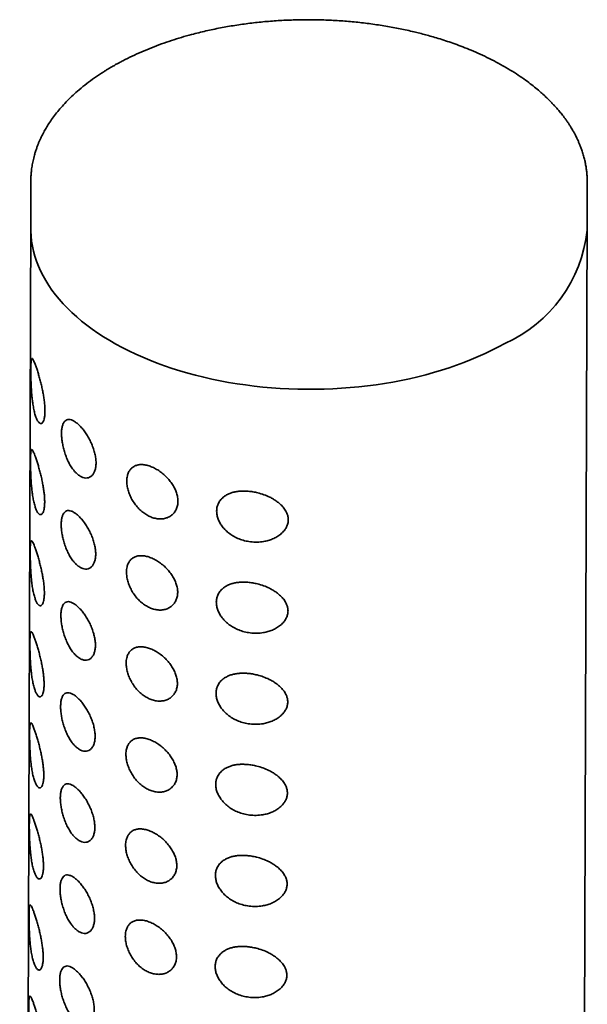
# Model space of a CAD drawing. Header units: millimetres. Extents: x 8 to 956, y 12 to 1992.
# Tile 13 of 25: x 885 to 911, y 868 to 912. Entities that reach past the tile are written whole.
import ezdxf

# ---------------------------------------------------------------- set-up
doc = ezdxf.new("R2010")
doc.units = ezdxf.units.MM

msp = doc.modelspace()

# ---------------------------------------------------------------- linework, layer by layer
at = {"color": 7, "linetype": 'Continuous', "lineweight": 35}
for p, q in [((907.3, 910.074), (907.202, 910.132)), ((885.861, 905.043), (885.854, 902.906)), ((885.862, 905.059), (885.861, 905.042)), ((910.854, 902.823), (910.861, 904.961)), ((910.857, 904.993), (910.858, 904.96)), ((885.856, 903.407), (885.36, 752.387)), ((910.359, 752.305), (910.856, 903.325)), ((910.856, 903.324), (910.856, 903.329))]:
    msp.add_line(p, q, dxfattribs=at)
at = {"color": 7, "linetype": 'Continuous', "lineweight": 35, "flags": 128}
msp.add_lwpolyline([(885.854, 902.906), (885.856, 902.785), (885.868, 902.558), (885.892, 902.332), (885.929, 902.106), (885.978, 901.881), (886.04, 901.656), (886.114, 901.433), (886.2, 901.211), (886.299, 900.991), (886.409, 900.773), (886.531, 900.557), (886.665, 900.343), (886.811, 900.132), (886.968, 899.924), (887.136, 899.718), (887.316, 899.515), (887.507, 899.316), (887.708, 899.121), (887.92, 898.929), (888.143, 898.741), (888.375, 898.557), (888.618, 898.378), (888.87, 898.202), (889.132, 898.032), (889.403, 897.866), (889.683, 897.706), (889.971, 897.55), (890.268, 897.4), (890.573, 897.255), (890.886, 897.116), (891.206, 896.983), (891.533, 896.855), (891.868, 896.734), (892.208, 896.618), (892.555, 896.509), (892.907, 896.406), (893.265, 896.31), (893.628, 896.22), (893.996, 896.137), (894.368, 896.06), (894.744, 895.99), (895.123, 895.927), (895.506, 895.871), (895.892, 895.822), (896.28, 895.78), (896.67, 895.745), (897.062, 895.717), (897.455, 895.696), (897.849, 895.683), (898.244, 895.676), (898.638, 895.677), (899.033, 895.685), (899.426, 895.7), (899.819, 895.722), (900.21, 895.751), (900.599, 895.788), (900.986, 895.831), (901.371, 895.882), (901.752, 895.939), (902.13, 896.003), (902.505, 896.075), (902.875, 896.152), (903.24, 896.237), (903.601, 896.328), (903.957, 896.426), (904.307, 896.53), (904.651, 896.641), (904.988, 896.757), (905.32, 896.88), (905.644, 897.009), (905.961, 897.143), (906.27, 897.284), (906.571, 897.429), (906.865, 897.581), (907.15, 897.737)], dxfattribs=at)
at = {"color": 7, "linetype": 'Continuous', "lineweight": 35}
msp.add_arc((904.622, 903.47), 6.265, 293.7894, 354.0754, dxfattribs=at)
for points, knots in [([(907.202, 910.132), (907.06, 910.213), (906.785, 910.369), (906.363, 910.581), (905.954, 910.771), (905.561, 910.939), (905.187, 911.087), (904.834, 911.216), (904.496, 911.331), (904.175, 911.432), (903.876, 911.521), (903.6, 911.598), (903.335, 911.667), (902.955, 911.76), (902.447, 911.872), (901.804, 911.991), (901.144, 912.091), (900.471, 912.17), (899.792, 912.228), (899.108, 912.264), (898.422, 912.278), (897.736, 912.271), (897.052, 912.242), (896.371, 912.191), (895.697, 912.118), (895.031, 912.024), (894.373, 911.909), (893.722, 911.772), (893.141, 911.628), (892.625, 911.482), (892.173, 911.341), (891.725, 911.187), (891.281, 911.019), (890.842, 910.837), (890.41, 910.641), (890.076, 910.474), (889.84, 910.35), (889.706, 910.276), (889.597, 910.215), (889.51, 910.165), (889.435, 910.121), (889.355, 910.073), (889.256, 910.013), (889.133, 909.936), (888.918, 909.798), (888.628, 909.599), (888.281, 909.338), (887.968, 909.078), (887.69, 908.825), (887.445, 908.582), (887.221, 908.338), (887.017, 908.093), (886.835, 907.854), (886.679, 907.626), (886.548, 907.416), (886.451, 907.245), (886.381, 907.111), (886.329, 907.006), (886.276, 906.894), (886.224, 906.775), (886.171, 906.645), (886.12, 906.508), (886.069, 906.355), (886.012, 906.163), (885.958, 905.942), (885.913, 905.699), (885.883, 905.469), (885.865, 905.258), (885.863, 905.121), (885.862, 905.059)], [0, 0, 0, 0, 0.0202376, 0.0392641, 0.0570805, 0.0736878, 0.0890865, 0.1032775, 0.1162613, 0.1291496, 0.1405782, 0.1506226, 0.1603793, 0.1702105, 0.1928296, 0.2158342, 0.2391805, 0.2625779, 0.2859736, 0.3093683, 0.3327623, 0.3561563, 0.3795508, 0.4029464, 0.4263436, 0.4497428, 0.4731445, 0.4966881, 0.5206118, 0.5379367, 0.555458, 0.5732068, 0.5912927, 0.6097258, 0.6285067, 0.6474886, 0.6548506, 0.6611429, 0.6663651, 0.670517, 0.6736507, 0.6772781, 0.6821773, 0.6883485, 0.6957888, 0.7149203, 0.7342768, 0.7538588, 0.7705739, 0.7870168, 0.8031812, 0.819067, 0.8345159, 0.8487974, 0.8618189, 0.8735668, 0.8802407, 0.8863704, 0.8927645, 0.9006525, 0.9079076, 0.9160933, 0.9252098, 0.9352571, 0.9502873, 0.9643988, 0.9775397, 0.989711, 1, 1, 1, 1]), ([(910.861, 904.96), (910.861, 905.01), (910.859, 905.117), (910.849, 905.276), (910.834, 905.446), (910.811, 905.625), (910.779, 905.814), (910.736, 906.01), (910.682, 906.212), (910.622, 906.399), (910.561, 906.568), (910.504, 906.711), (910.447, 906.84), (910.395, 906.951), (910.35, 907.043), (910.312, 907.115), (910.282, 907.173), (910.251, 907.228), (910.214, 907.294), (910.165, 907.378), (910.103, 907.48), (910.029, 907.595), (909.948, 907.715), (909.867, 907.829), (909.789, 907.933), (909.717, 908.027), (909.649, 908.111), (909.585, 908.189), (909.523, 908.261), (909.453, 908.341), (909.366, 908.437), (909.254, 908.556), (909.119, 908.693), (908.958, 908.847), (908.768, 909.019), (908.547, 909.207), (908.293, 909.408), (908.001, 909.623), (907.67, 909.848), (907.426, 909.997), (907.3, 910.074)], [0, 0, 0, 0, 0.023407, 0.05014, 0.080237, 0.112761, 0.146578, 0.181687, 0.218086, 0.255776, 0.283083, 0.310165, 0.334047, 0.354483, 0.371471, 0.384801, 0.394807, 0.40354, 0.415923, 0.431523, 0.450714, 0.473481, 0.496903, 0.518812, 0.539209, 0.557056, 0.57356, 0.58872, 0.602537, 0.616583, 0.636356, 0.660262, 0.688297, 0.720461, 0.756751, 0.797165, 0.8417, 0.890353, 0.94312, 1, 1, 1, 1]), ([(886.061, 894.511), (886.051, 894.544), (886.023, 894.64), (885.982, 894.822), (885.945, 895.05), (885.916, 895.286), (885.895, 895.52), (885.879, 895.761), (885.869, 895.983), (885.864, 896.179), (885.86, 896.35), (885.859, 896.513), (885.86, 896.663), (885.863, 896.789), (885.868, 896.898), (885.877, 896.983), (885.89, 897.04), (885.907, 897.065), (885.928, 897.06), (885.954, 897.03), (885.983, 896.975), (886.017, 896.9), (886.058, 896.795), (886.109, 896.654), (886.167, 896.477), (886.226, 896.282), (886.283, 896.078), (886.337, 895.862), (886.385, 895.646), (886.426, 895.43), (886.459, 895.221), (886.482, 895.019), (886.496, 894.824), (886.497, 894.642), (886.486, 894.474), (886.46, 894.334), (886.425, 894.236), (886.387, 894.176), (886.349, 894.145), (886.308, 894.135), (886.265, 894.148), (886.221, 894.184), (886.171, 894.248), (886.116, 894.352), (886.08, 894.458), (886.061, 894.511)], [0, 0, 0, 0, 0.016846, 0.0479, 0.078945, 0.104927, 0.130898, 0.156522, 0.182119, 0.200444, 0.218756, 0.238287, 0.257815, 0.277262, 0.296724, 0.320311, 0.343922, 0.367228, 0.390645, 0.413979, 0.436481, 0.459054, 0.481563, 0.510645, 0.539716, 0.565734, 0.591738, 0.616027, 0.640308, 0.662735, 0.685155, 0.706908, 0.728653, 0.752052, 0.775453, 0.800928, 0.826418, 0.845351, 0.864364, 0.883305, 0.902782, 0.922333, 0.941826, 0.970906, 1, 1, 1, 1]), ([(887.943, 891.878), (887.912, 891.907), (887.851, 891.964), (887.75, 892.085), (887.643, 892.241), (887.536, 892.439), (887.444, 892.653), (887.369, 892.873), (887.311, 893.093), (887.269, 893.308), (887.243, 893.515), (887.235, 893.712), (887.247, 893.892), (887.277, 894.047), (887.327, 894.169), (887.392, 894.258), (887.475, 894.312), (887.572, 894.329), (887.684, 894.307), (887.806, 894.248), (887.934, 894.157), (888.063, 894.039), (888.192, 893.895), (888.319, 893.726), (888.44, 893.534), (888.549, 893.325), (888.641, 893.108), (888.714, 892.89), (888.764, 892.676), (888.79, 892.469), (888.791, 892.275), (888.765, 892.1), (888.714, 891.953), (888.644, 891.836), (888.554, 891.752), (888.45, 891.701), (888.332, 891.687), (888.205, 891.712), (888.073, 891.774), (887.986, 891.843), (887.943, 891.878)], [0, 0, 0, 0, 0.019017, 0.038034, 0.065354, 0.092673, 0.119802, 0.146934, 0.172535, 0.198131, 0.223945, 0.249753, 0.277078, 0.304412, 0.331478, 0.358548, 0.385649, 0.412747, 0.440436, 0.468129, 0.4945, 0.52087, 0.546847, 0.572816, 0.600012, 0.627213, 0.654078, 0.680947, 0.707413, 0.733874, 0.761119, 0.788366, 0.815054, 0.841743, 0.867639, 0.893528, 0.920169, 0.946811, 0.973402, 1, 1, 1, 1]), ([(886.048, 890.421), (886.038, 890.454), (886.01, 890.549), (885.969, 890.732), (885.931, 890.96), (885.903, 891.196), (885.882, 891.429), (885.866, 891.671), (885.856, 891.893), (885.85, 892.088), (885.847, 892.259), (885.846, 892.423), (885.847, 892.572), (885.85, 892.699), (885.855, 892.808), (885.864, 892.893), (885.877, 892.949), (885.894, 892.974), (885.915, 892.97), (885.94, 892.94), (885.97, 892.885), (886.004, 892.809), (886.045, 892.704), (886.095, 892.563), (886.153, 892.387), (886.212, 892.192), (886.269, 891.988), (886.323, 891.772), (886.371, 891.555), (886.412, 891.339), (886.445, 891.131), (886.469, 890.929), (886.482, 890.734), (886.484, 890.552), (886.472, 890.384), (886.447, 890.243), (886.412, 890.145), (886.374, 890.086), (886.336, 890.054), (886.295, 890.044), (886.252, 890.058), (886.208, 890.093), (886.158, 890.158), (886.103, 890.261), (886.066, 890.367), (886.048, 890.421)], [0, 0, 0, 0, 0.016846, 0.0479, 0.078945, 0.104927, 0.130898, 0.156522, 0.182119, 0.200444, 0.218756, 0.238287, 0.257815, 0.277262, 0.296724, 0.320311, 0.343922, 0.367228, 0.390645, 0.413979, 0.436481, 0.459054, 0.481563, 0.510645, 0.539716, 0.565734, 0.591738, 0.616027, 0.640308, 0.662735, 0.685155, 0.706908, 0.728653, 0.752052, 0.775453, 0.800928, 0.826418, 0.845351, 0.864364, 0.883305, 0.902782, 0.922333, 0.941826, 0.970906, 1, 1, 1, 1]), ([(890.171, 891.558), (890.172, 891.599), (890.175, 891.681), (890.199, 891.814), (890.247, 891.953), (890.329, 892.083), (890.434, 892.183), (890.563, 892.255), (890.714, 892.295), (890.887, 892.3), (891.074, 892.27), (891.269, 892.207), (891.465, 892.114), (891.659, 891.995), (891.845, 891.848), (892.016, 891.68), (892.165, 891.497), (892.286, 891.308), (892.378, 891.116), (892.442, 890.923), (892.474, 890.731), (892.472, 890.54), (892.431, 890.362), (892.355, 890.202), (892.246, 890.069), (892.112, 889.964), (891.954, 889.892), (891.778, 889.854), (891.588, 889.854), (891.395, 889.89), (891.203, 889.96), (891.018, 890.059), (890.841, 890.189), (890.674, 890.348), (890.526, 890.531), (890.399, 890.732), (890.299, 890.941), (890.226, 891.153), (890.18, 891.362), (890.174, 891.493), (890.171, 891.558)], [0, 0, 0, 0, 0.017468, 0.034936, 0.061758, 0.088583, 0.114488, 0.140387, 0.167319, 0.194251, 0.22168, 0.249116, 0.276097, 0.303076, 0.330682, 0.358289, 0.385088, 0.411889, 0.43709, 0.462284, 0.488402, 0.514516, 0.542156, 0.569808, 0.596907, 0.624009, 0.651245, 0.678477, 0.70578, 0.733086, 0.759141, 0.785193, 0.811582, 0.837966, 0.865277, 0.892595, 0.919432, 0.946268, 0.973136, 1, 1, 1, 1]), ([(894.207, 890.208), (894.211, 890.262), (894.217, 890.371), (894.27, 890.534), (894.361, 890.69), (894.485, 890.82), (894.621, 890.917), (894.759, 890.988), (894.91, 891.043), (895.071, 891.081), (895.24, 891.103), (895.425, 891.111), (895.626, 891.103), (895.84, 891.075), (896.077, 891.026), (896.331, 890.949), (896.567, 890.85), (896.76, 890.745), (896.914, 890.644), (897.065, 890.523), (897.205, 890.38), (897.315, 890.225), (897.386, 890.075), (897.426, 889.927), (897.433, 889.77), (897.403, 889.611), (897.337, 889.461), (897.235, 889.312), (897.092, 889.171), (896.917, 889.049), (896.727, 888.954), (896.529, 888.885), (896.296, 888.832), (896.026, 888.807), (895.737, 888.822), (895.464, 888.873), (895.218, 888.952), (894.991, 889.06), (894.791, 889.188), (894.617, 889.337), (894.472, 889.498), (894.357, 889.669), (894.272, 889.847), (894.218, 890.029), (894.211, 890.148), (894.207, 890.208)], [0, 0, 0, 0, 0.021204, 0.042414, 0.068437, 0.094475, 0.113869, 0.133346, 0.15275, 0.172039, 0.191395, 0.210699, 0.233608, 0.256596, 0.279516, 0.309829, 0.340134, 0.360143, 0.380207, 0.4002, 0.42433, 0.448433, 0.466798, 0.485151, 0.505933, 0.526721, 0.547358, 0.568016, 0.593906, 0.619822, 0.643329, 0.666936, 0.690464, 0.72285, 0.755236, 0.783099, 0.810947, 0.836476, 0.861992, 0.885773, 0.909548, 0.932133, 0.954709, 0.977358, 1, 1, 1, 1]), ([(887.929, 887.788), (887.899, 887.816), (887.837, 887.874), (887.737, 887.994), (887.63, 888.151), (887.523, 888.348), (887.431, 888.563), (887.355, 888.783), (887.297, 889.003), (887.255, 889.217), (887.23, 889.424), (887.222, 889.622), (887.233, 889.801), (887.264, 889.956), (887.313, 890.079), (887.379, 890.168), (887.461, 890.221), (887.559, 890.238), (887.671, 890.216), (887.793, 890.158), (887.921, 890.066), (888.049, 889.948), (888.178, 889.804), (888.305, 889.636), (888.426, 889.444), (888.536, 889.235), (888.628, 889.017), (888.7, 888.799), (888.75, 888.585), (888.777, 888.378), (888.777, 888.184), (888.752, 888.01), (888.701, 887.863), (888.63, 887.746), (888.541, 887.661), (888.437, 887.61), (888.319, 887.597), (888.191, 887.622), (888.059, 887.683), (887.973, 887.753), (887.929, 887.788)], [0, 0, 0, 0, 0.019017, 0.038034, 0.065354, 0.092673, 0.119802, 0.146934, 0.172535, 0.198131, 0.223945, 0.249753, 0.277078, 0.304412, 0.331478, 0.358548, 0.385649, 0.412747, 0.440436, 0.468129, 0.4945, 0.52087, 0.546847, 0.572816, 0.600012, 0.627213, 0.654078, 0.680947, 0.707413, 0.733874, 0.761119, 0.788366, 0.815054, 0.841743, 0.867639, 0.893528, 0.920169, 0.946811, 0.973402, 1, 1, 1, 1]), ([(886.035, 886.33), (886.025, 886.364), (885.996, 886.459), (885.956, 886.641), (885.918, 886.87), (885.889, 887.105), (885.868, 887.339), (885.852, 887.58), (885.843, 887.802), (885.837, 887.998), (885.833, 888.169), (885.832, 888.333), (885.833, 888.482), (885.836, 888.608), (885.842, 888.718), (885.85, 888.803), (885.863, 888.859), (885.88, 888.884), (885.902, 888.88), (885.927, 888.849), (885.957, 888.795), (885.99, 888.719), (886.031, 888.614), (886.082, 888.473), (886.14, 888.297), (886.199, 888.101), (886.256, 887.897), (886.31, 887.681), (886.358, 887.465), (886.399, 887.249), (886.432, 887.04), (886.455, 886.838), (886.469, 886.644), (886.47, 886.461), (886.459, 886.293), (886.433, 886.153), (886.399, 886.055), (886.36, 885.995), (886.322, 885.964), (886.281, 885.954), (886.238, 885.967), (886.195, 886.003), (886.144, 886.068), (886.089, 886.171), (886.053, 886.277), (886.035, 886.33)], [0, 0, 0, 0, 0.016846, 0.0479, 0.078945, 0.104927, 0.130898, 0.156522, 0.182119, 0.200444, 0.218756, 0.238287, 0.257815, 0.277262, 0.296724, 0.320311, 0.343922, 0.367228, 0.390645, 0.413979, 0.436481, 0.459054, 0.481563, 0.510645, 0.539716, 0.565734, 0.591738, 0.616027, 0.640308, 0.662735, 0.685155, 0.706908, 0.728653, 0.752052, 0.775453, 0.800928, 0.826418, 0.845351, 0.864364, 0.883305, 0.902782, 0.922333, 0.941826, 0.970906, 1, 1, 1, 1]), ([(890.158, 887.468), (890.159, 887.509), (890.162, 887.591), (890.186, 887.724), (890.234, 887.862), (890.315, 887.992), (890.421, 888.093), (890.549, 888.165), (890.701, 888.204), (890.873, 888.21), (891.06, 888.18), (891.255, 888.117), (891.452, 888.024), (891.646, 887.904), (891.832, 887.757), (892.003, 887.59), (892.151, 887.407), (892.272, 887.217), (892.365, 887.026), (892.429, 886.833), (892.461, 886.64), (892.459, 886.45), (892.418, 886.271), (892.341, 886.112), (892.233, 885.978), (892.099, 885.874), (891.941, 885.801), (891.764, 885.763), (891.575, 885.763), (891.381, 885.799), (891.19, 885.869), (891.004, 885.969), (890.827, 886.099), (890.661, 886.257), (890.512, 886.441), (890.386, 886.642), (890.285, 886.851), (890.212, 887.062), (890.166, 887.272), (890.16, 887.402), (890.158, 887.468)], [0, 0, 0, 0, 0.017468, 0.034936, 0.061758, 0.088583, 0.114488, 0.140387, 0.167319, 0.194251, 0.22168, 0.249116, 0.276097, 0.303076, 0.330682, 0.358289, 0.385088, 0.411889, 0.43709, 0.462284, 0.488402, 0.514516, 0.542156, 0.569808, 0.596907, 0.624009, 0.651245, 0.678477, 0.70578, 0.733086, 0.759141, 0.785193, 0.811582, 0.837966, 0.865277, 0.892595, 0.919432, 0.946268, 0.973136, 1, 1, 1, 1]), ([(894.194, 886.117), (894.197, 886.172), (894.204, 886.281), (894.256, 886.443), (894.348, 886.6), (894.471, 886.729), (894.608, 886.827), (894.746, 886.898), (894.896, 886.953), (895.058, 886.991), (895.227, 887.013), (895.412, 887.021), (895.613, 887.012), (895.827, 886.985), (896.063, 886.936), (896.318, 886.859), (896.553, 886.76), (896.747, 886.655), (896.901, 886.554), (897.052, 886.433), (897.192, 886.289), (897.301, 886.135), (897.372, 885.984), (897.412, 885.836), (897.419, 885.68), (897.389, 885.52), (897.324, 885.37), (897.221, 885.221), (897.079, 885.081), (896.903, 884.958), (896.713, 884.864), (896.516, 884.794), (896.282, 884.741), (896.012, 884.717), (895.724, 884.732), (895.451, 884.783), (895.205, 884.862), (894.978, 884.969), (894.778, 885.098), (894.603, 885.246), (894.459, 885.407), (894.343, 885.579), (894.259, 885.756), (894.204, 885.939), (894.197, 886.058), (894.194, 886.117)], [0, 0, 0, 0, 0.021204, 0.042414, 0.068437, 0.094475, 0.113869, 0.133346, 0.15275, 0.172039, 0.191395, 0.210699, 0.233608, 0.256596, 0.279516, 0.309829, 0.340134, 0.360143, 0.380207, 0.4002, 0.42433, 0.448433, 0.466798, 0.485151, 0.505933, 0.526721, 0.547358, 0.568016, 0.593906, 0.619822, 0.643329, 0.666936, 0.690464, 0.72285, 0.755236, 0.783099, 0.810947, 0.836476, 0.861992, 0.885773, 0.909548, 0.932133, 0.954709, 0.977358, 1, 1, 1, 1]), ([(887.916, 883.697), (887.885, 883.726), (887.824, 883.783), (887.723, 883.904), (887.617, 884.061), (887.51, 884.258), (887.417, 884.472), (887.342, 884.692), (887.284, 884.912), (887.242, 885.127), (887.217, 885.334), (887.209, 885.532), (887.22, 885.711), (887.251, 885.866), (887.3, 885.988), (887.365, 886.077), (887.448, 886.131), (887.545, 886.148), (887.658, 886.126), (887.78, 886.067), (887.907, 885.976), (888.036, 885.858), (888.165, 885.714), (888.292, 885.545), (888.413, 885.353), (888.522, 885.144), (888.615, 884.927), (888.687, 884.709), (888.737, 884.495), (888.763, 884.288), (888.764, 884.094), (888.738, 883.919), (888.688, 883.772), (888.617, 883.655), (888.528, 883.571), (888.423, 883.52), (888.305, 883.506), (888.178, 883.531), (888.046, 883.593), (887.959, 883.662), (887.916, 883.697)], [0, 0, 0, 0, 0.019017, 0.038034, 0.065354, 0.092673, 0.119802, 0.146934, 0.172535, 0.198131, 0.223945, 0.249753, 0.277078, 0.304412, 0.331478, 0.358548, 0.385649, 0.412747, 0.440436, 0.468129, 0.4945, 0.52087, 0.546847, 0.572816, 0.600012, 0.627213, 0.654078, 0.680947, 0.707413, 0.733874, 0.761119, 0.788366, 0.815054, 0.841743, 0.867639, 0.893528, 0.920169, 0.946811, 0.973402, 1, 1, 1, 1]), ([(886.021, 882.24), (886.011, 882.273), (885.983, 882.368), (885.942, 882.551), (885.904, 882.779), (885.876, 883.015), (885.855, 883.248), (885.839, 883.49), (885.829, 883.712), (885.823, 883.907), (885.82, 884.079), (885.819, 884.242), (885.82, 884.392), (885.823, 884.518), (885.828, 884.627), (885.837, 884.712), (885.85, 884.769), (885.867, 884.793), (885.888, 884.789), (885.913, 884.759), (885.943, 884.704), (885.977, 884.629), (886.018, 884.523), (886.068, 884.382), (886.126, 884.206), (886.186, 884.011), (886.242, 883.807), (886.296, 883.591), (886.344, 883.374), (886.386, 883.158), (886.418, 882.95), (886.442, 882.748), (886.455, 882.553), (886.457, 882.371), (886.445, 882.203), (886.42, 882.062), (886.385, 881.964), (886.347, 881.905), (886.309, 881.873), (886.268, 881.864), (886.225, 881.877), (886.181, 881.912), (886.131, 881.977), (886.076, 882.08), (886.039, 882.187), (886.021, 882.24)], [0, 0, 0, 0, 0.016846, 0.0479, 0.078945, 0.104927, 0.130898, 0.156522, 0.182119, 0.200444, 0.218756, 0.238287, 0.257815, 0.277262, 0.296724, 0.320311, 0.343922, 0.367228, 0.390645, 0.413979, 0.436481, 0.459054, 0.481563, 0.510645, 0.539716, 0.565734, 0.591738, 0.616027, 0.640308, 0.662735, 0.685155, 0.706908, 0.728653, 0.752052, 0.775453, 0.800928, 0.826418, 0.845351, 0.864364, 0.883305, 0.902782, 0.922333, 0.941826, 0.970906, 1, 1, 1, 1]), ([(890.144, 883.377), (890.146, 883.418), (890.148, 883.5), (890.172, 883.634), (890.22, 883.772), (890.302, 883.902), (890.407, 884.002), (890.536, 884.074), (890.687, 884.114), (890.86, 884.119), (891.047, 884.089), (891.242, 884.026), (891.438, 883.934), (891.632, 883.814), (891.818, 883.667), (891.989, 883.499), (892.138, 883.316), (892.259, 883.127), (892.351, 882.935), (892.415, 882.742), (892.447, 882.55), (892.445, 882.36), (892.404, 882.181), (892.328, 882.021), (892.219, 881.888), (892.085, 881.783), (891.927, 881.711), (891.751, 881.673), (891.561, 881.673), (891.368, 881.709), (891.176, 881.779), (890.991, 881.878), (890.814, 882.008), (890.647, 882.167), (890.499, 882.35), (890.372, 882.551), (890.272, 882.761), (890.199, 882.972), (890.153, 883.181), (890.147, 883.312), (890.144, 883.377)], [0, 0, 0, 0, 0.0174678, 0.0349362, 0.0617581, 0.0885831, 0.1144876, 0.1403869, 0.1673192, 0.1942512, 0.2216801, 0.2491164, 0.2760971, 0.3030755, 0.330682, 0.3582893, 0.3850882, 0.4118892, 0.4370901, 0.4622839, 0.4884019, 0.5145162, 0.542156, 0.5698075, 0.5969074, 0.6240089, 0.6512448, 0.6784774, 0.7057798, 0.7330858, 0.7591414, 0.7851933, 0.8115821, 0.8379663, 0.8652773, 0.8925952, 0.9194316, 0.9462682, 0.9731362, 1, 1, 1, 1]), ([(894.181, 882.027), (894.184, 882.081), (894.191, 882.19), (894.243, 882.353), (894.334, 882.509), (894.458, 882.639), (894.594, 882.736), (894.732, 882.807), (894.883, 882.862), (895.044, 882.9), (895.213, 882.922), (895.399, 882.93), (895.6, 882.922), (895.814, 882.895), (896.05, 882.846), (896.305, 882.769), (896.54, 882.669), (896.733, 882.565), (896.888, 882.463), (897.039, 882.342), (897.179, 882.199), (897.288, 882.045), (897.359, 881.894), (897.399, 881.746), (897.406, 881.589), (897.376, 881.43), (897.31, 881.28), (897.208, 881.131), (897.065, 880.99), (896.89, 880.868), (896.7, 880.773), (896.503, 880.704), (896.269, 880.651), (895.999, 880.627), (895.71, 880.641), (895.437, 880.692), (895.191, 880.771), (894.964, 880.879), (894.764, 881.007), (894.59, 881.156), (894.445, 881.317), (894.33, 881.489), (894.245, 881.666), (894.191, 881.848), (894.184, 881.967), (894.181, 882.027)], [0, 0, 0, 0, 0.021204, 0.042414, 0.068437, 0.094475, 0.113869, 0.133346, 0.15275, 0.172039, 0.191395, 0.210699, 0.233608, 0.256596, 0.279516, 0.309829, 0.340134, 0.360143, 0.380207, 0.4002, 0.42433, 0.448433, 0.466798, 0.485151, 0.505933, 0.526721, 0.547358, 0.568016, 0.593906, 0.619822, 0.643329, 0.666936, 0.690464, 0.72285, 0.755236, 0.783099, 0.810947, 0.836476, 0.861992, 0.885773, 0.909548, 0.932133, 0.954709, 0.977358, 1, 1, 1, 1]), ([(887.902, 879.607), (887.872, 879.636), (887.811, 879.693), (887.71, 879.814), (887.603, 879.97), (887.496, 880.167), (887.404, 880.382), (887.328, 880.602), (887.27, 880.822), (887.228, 881.036), (887.203, 881.243), (887.195, 881.441), (887.206, 881.62), (887.237, 881.775), (887.286, 881.898), (887.352, 881.987), (887.434, 882.04), (887.532, 882.058), (887.644, 882.035), (887.766, 881.977), (887.894, 881.885), (888.023, 881.768), (888.152, 881.624), (888.279, 881.455), (888.399, 881.263), (888.509, 881.054), (888.601, 880.837), (888.673, 880.618), (888.723, 880.404), (888.75, 880.197), (888.75, 880.003), (888.725, 879.829), (888.674, 879.682), (888.603, 879.565), (888.514, 879.481), (888.41, 879.429), (888.292, 879.416), (888.164, 879.441), (888.032, 879.502), (887.946, 879.572), (887.902, 879.607)], [0, 0, 0, 0, 0.019017, 0.038034, 0.065354, 0.092673, 0.119802, 0.146934, 0.172535, 0.198131, 0.223945, 0.249753, 0.277078, 0.304412, 0.331478, 0.358548, 0.385649, 0.412747, 0.440436, 0.468129, 0.4945, 0.52087, 0.546847, 0.572816, 0.600012, 0.627213, 0.654078, 0.680947, 0.707413, 0.733874, 0.761119, 0.788366, 0.815054, 0.841743, 0.867639, 0.893528, 0.920169, 0.946811, 0.973402, 1, 1, 1, 1]), ([(886.008, 878.149), (885.998, 878.183), (885.969, 878.278), (885.929, 878.46), (885.891, 878.689), (885.862, 878.924), (885.841, 879.158), (885.826, 879.4), (885.816, 879.621), (885.81, 879.817), (885.807, 879.988), (885.805, 880.152), (885.806, 880.301), (885.809, 880.427), (885.815, 880.537), (885.824, 880.622), (885.836, 880.678), (885.854, 880.703), (885.875, 880.699), (885.9, 880.668), (885.93, 880.614), (885.963, 880.538), (886.005, 880.433), (886.055, 880.292), (886.113, 880.116), (886.172, 879.92), (886.229, 879.716), (886.283, 879.5), (886.331, 879.284), (886.372, 879.068), (886.405, 878.859), (886.428, 878.658), (886.442, 878.463), (886.443, 878.28), (886.432, 878.112), (886.406, 877.972), (886.372, 877.874), (886.334, 877.814), (886.296, 877.783), (886.254, 877.773), (886.211, 877.787), (886.168, 877.822), (886.117, 877.887), (886.062, 877.99), (886.026, 878.096), (886.008, 878.149)], [0, 0, 0, 0, 0.016846, 0.0479, 0.078945, 0.104927, 0.130898, 0.156522, 0.182119, 0.200444, 0.218756, 0.238287, 0.257815, 0.277262, 0.296724, 0.320311, 0.343922, 0.367228, 0.390645, 0.413979, 0.436481, 0.459054, 0.481563, 0.510645, 0.539716, 0.565734, 0.591738, 0.616027, 0.640308, 0.662735, 0.685155, 0.706908, 0.728653, 0.752052, 0.775453, 0.800928, 0.826418, 0.845351, 0.864364, 0.883305, 0.902782, 0.922333, 0.941826, 0.970906, 1, 1, 1, 1]), ([(890.131, 879.287), (890.132, 879.328), (890.135, 879.41), (890.159, 879.543), (890.207, 879.681), (890.288, 879.811), (890.394, 879.912), (890.522, 879.984), (890.674, 880.023), (890.846, 880.029), (891.033, 879.999), (891.229, 879.936), (891.425, 879.843), (891.619, 879.723), (891.805, 879.577), (891.976, 879.409), (892.124, 879.226), (892.245, 879.037), (892.338, 878.845), (892.402, 878.652), (892.434, 878.46), (892.432, 878.269), (892.391, 878.091), (892.314, 877.931), (892.206, 877.797), (892.072, 877.693), (891.914, 877.62), (891.738, 877.582), (891.548, 877.583), (891.354, 877.618), (891.163, 877.688), (890.977, 877.788), (890.8, 877.918), (890.634, 878.076), (890.485, 878.26), (890.359, 878.461), (890.258, 878.67), (890.185, 878.881), (890.139, 879.091), (890.134, 879.222), (890.131, 879.287)], [0, 0, 0, 0, 0.017468, 0.034936, 0.061758, 0.088583, 0.114488, 0.140387, 0.167319, 0.194251, 0.22168, 0.249116, 0.276097, 0.303076, 0.330682, 0.358289, 0.385088, 0.411889, 0.43709, 0.462284, 0.488402, 0.514516, 0.542156, 0.569808, 0.596907, 0.624009, 0.651245, 0.678477, 0.70578, 0.733086, 0.759141, 0.785193, 0.811582, 0.837966, 0.865277, 0.892595, 0.919432, 0.946268, 0.973136, 1, 1, 1, 1]), ([(894.167, 877.936), (894.17, 877.991), (894.177, 878.1), (894.23, 878.262), (894.321, 878.419), (894.445, 878.549), (894.581, 878.646), (894.719, 878.717), (894.869, 878.772), (895.031, 878.81), (895.2, 878.832), (895.385, 878.84), (895.586, 878.831), (895.8, 878.804), (896.036, 878.755), (896.291, 878.678), (896.527, 878.579), (896.72, 878.474), (896.874, 878.373), (897.025, 878.252), (897.165, 878.108), (897.274, 877.954), (897.345, 877.803), (897.385, 877.655), (897.392, 877.499), (897.362, 877.339), (897.297, 877.189), (897.194, 877.041), (897.052, 876.9), (896.877, 876.777), (896.687, 876.683), (896.489, 876.613), (896.255, 876.561), (895.985, 876.536), (895.697, 876.551), (895.424, 876.602), (895.178, 876.681), (894.951, 876.788), (894.751, 876.917), (894.577, 877.066), (894.432, 877.226), (894.316, 877.398), (894.232, 877.576), (894.177, 877.758), (894.171, 877.877), (894.167, 877.936)], [0, 0, 0, 0, 0.021204, 0.042414, 0.068437, 0.094475, 0.113869, 0.133346, 0.15275, 0.172039, 0.191395, 0.210699, 0.233608, 0.256596, 0.279516, 0.309829, 0.340134, 0.360143, 0.380207, 0.4002, 0.42433, 0.448433, 0.466798, 0.485151, 0.505933, 0.526721, 0.547358, 0.568016, 0.593906, 0.619822, 0.643329, 0.666936, 0.690464, 0.72285, 0.755236, 0.783099, 0.810947, 0.836476, 0.861992, 0.885773, 0.909548, 0.932133, 0.954709, 0.977358, 1, 1, 1, 1]), ([(887.889, 875.516), (887.858, 875.545), (887.797, 875.603), (887.696, 875.723), (887.59, 875.88), (887.483, 876.077), (887.39, 876.291), (887.315, 876.512), (887.257, 876.732), (887.215, 876.946), (887.19, 877.153), (887.182, 877.351), (887.193, 877.53), (887.224, 877.685), (887.273, 877.807), (887.339, 877.897), (887.421, 877.95), (887.518, 877.967), (887.631, 877.945), (887.753, 877.886), (887.88, 877.795), (888.009, 877.677), (888.138, 877.533), (888.265, 877.365), (888.386, 877.172), (888.496, 876.963), (888.588, 876.746), (888.66, 876.528), (888.71, 876.314), (888.737, 876.107), (888.737, 875.913), (888.711, 875.739), (888.661, 875.591), (888.59, 875.474), (888.501, 875.39), (888.396, 875.339), (888.278, 875.325), (888.151, 875.35), (888.019, 875.412), (887.932, 875.482), (887.889, 875.516)], [0, 0, 0, 0, 0.019017, 0.038034, 0.065354, 0.092673, 0.119802, 0.146934, 0.172535, 0.198131, 0.223945, 0.249753, 0.277078, 0.304412, 0.331478, 0.358548, 0.385649, 0.412747, 0.440436, 0.468129, 0.4945, 0.52087, 0.546847, 0.572816, 0.600012, 0.627213, 0.654078, 0.680947, 0.707413, 0.733874, 0.761119, 0.788366, 0.815054, 0.841743, 0.867639, 0.893528, 0.920169, 0.946811, 0.973402, 1, 1, 1, 1]), ([(885.994, 874.059), (885.984, 874.092), (885.956, 874.187), (885.915, 874.37), (885.877, 874.598), (885.849, 874.834), (885.828, 875.067), (885.812, 875.309), (885.802, 875.531), (885.796, 875.727), (885.793, 875.898), (885.792, 876.061), (885.793, 876.211), (885.796, 876.337), (885.801, 876.446), (885.81, 876.531), (885.823, 876.588), (885.84, 876.612), (885.861, 876.608), (885.887, 876.578), (885.916, 876.523), (885.95, 876.448), (885.991, 876.342), (886.042, 876.202), (886.099, 876.025), (886.159, 875.83), (886.215, 875.626), (886.27, 875.41), (886.318, 875.194), (886.359, 874.977), (886.391, 874.769), (886.415, 874.567), (886.428, 874.372), (886.43, 874.19), (886.418, 874.022), (886.393, 873.882), (886.358, 873.784), (886.32, 873.724), (886.282, 873.692), (886.241, 873.683), (886.198, 873.696), (886.154, 873.731), (886.104, 873.796), (886.049, 873.9), (886.013, 874.006), (885.994, 874.059)], [0, 0, 0, 0, 0.016846, 0.0479, 0.078945, 0.104927, 0.130898, 0.156522, 0.182119, 0.200444, 0.218756, 0.238287, 0.257815, 0.277262, 0.296724, 0.320311, 0.343922, 0.367228, 0.390645, 0.413979, 0.436481, 0.459054, 0.481563, 0.510645, 0.539716, 0.565734, 0.591738, 0.616027, 0.640308, 0.662735, 0.685155, 0.706908, 0.728653, 0.752052, 0.775453, 0.800928, 0.826418, 0.845351, 0.864364, 0.883305, 0.902782, 0.922333, 0.941826, 0.970906, 1, 1, 1, 1]), ([(890.117, 875.197), (890.119, 875.238), (890.122, 875.319), (890.145, 875.453), (890.194, 875.591), (890.275, 875.721), (890.381, 875.822), (890.509, 875.894), (890.66, 875.933), (890.833, 875.939), (891.02, 875.908), (891.215, 875.846), (891.412, 875.753), (891.605, 875.633), (891.792, 875.486), (891.962, 875.318), (892.111, 875.135), (892.232, 874.946), (892.324, 874.754), (892.389, 874.562), (892.421, 874.369), (892.418, 874.179), (892.378, 874), (892.301, 873.84), (892.193, 873.707), (892.058, 873.602), (891.9, 873.53), (891.724, 873.492), (891.534, 873.492), (891.341, 873.528), (891.149, 873.598), (890.964, 873.697), (890.787, 873.827), (890.621, 873.986), (890.472, 874.17), (890.345, 874.37), (890.245, 874.58), (890.172, 874.791), (890.126, 875), (890.12, 875.131), (890.117, 875.197)], [0, 0, 0, 0, 0.017468, 0.034936, 0.061758, 0.088583, 0.114488, 0.140387, 0.167319, 0.194251, 0.22168, 0.249116, 0.276097, 0.303076, 0.330682, 0.358289, 0.385088, 0.411889, 0.43709, 0.462284, 0.488402, 0.514516, 0.542156, 0.569808, 0.596907, 0.624009, 0.651245, 0.678477, 0.70578, 0.733086, 0.759141, 0.785193, 0.811582, 0.837966, 0.865277, 0.892595, 0.919432, 0.946268, 0.973136, 1, 1, 1, 1]), ([(894.154, 873.846), (894.157, 873.9), (894.164, 874.009), (894.216, 874.172), (894.307, 874.328), (894.431, 874.458), (894.567, 874.555), (894.705, 874.627), (894.856, 874.681), (895.017, 874.719), (895.186, 874.742), (895.372, 874.75), (895.573, 874.741), (895.787, 874.714), (896.023, 874.665), (896.278, 874.588), (896.513, 874.488), (896.706, 874.384), (896.861, 874.282), (897.012, 874.161), (897.152, 874.018), (897.261, 873.864), (897.332, 873.713), (897.372, 873.565), (897.379, 873.408), (897.349, 873.249), (897.283, 873.099), (897.181, 872.95), (897.039, 872.809), (896.863, 872.687), (896.673, 872.592), (896.476, 872.523), (896.242, 872.47), (895.972, 872.446), (895.683, 872.46), (895.41, 872.512), (895.165, 872.59), (894.937, 872.698), (894.738, 872.826), (894.563, 872.975), (894.419, 873.136), (894.303, 873.308), (894.218, 873.485), (894.164, 873.667), (894.157, 873.786), (894.154, 873.846)], [0, 0, 0, 0, 0.021204, 0.042414, 0.068437, 0.094475, 0.113869, 0.133346, 0.15275, 0.172039, 0.191395, 0.210699, 0.233608, 0.256596, 0.279516, 0.309829, 0.340134, 0.360143, 0.380207, 0.4002, 0.42433, 0.448433, 0.466798, 0.485151, 0.505933, 0.526721, 0.547358, 0.568016, 0.593906, 0.619822, 0.643329, 0.666936, 0.690464, 0.72285, 0.755236, 0.783099, 0.810947, 0.836476, 0.861992, 0.885773, 0.909548, 0.932133, 0.954709, 0.977358, 1, 1, 1, 1]), ([(887.875, 871.426), (887.845, 871.455), (887.784, 871.512), (887.683, 871.633), (887.576, 871.789), (887.469, 871.987), (887.377, 872.201), (887.302, 872.421), (887.243, 872.641), (887.201, 872.856), (887.176, 873.063), (887.168, 873.26), (887.18, 873.44), (887.21, 873.594), (887.259, 873.717), (887.325, 873.806), (887.407, 873.86), (887.505, 873.877), (887.617, 873.854), (887.739, 873.796), (887.867, 873.705), (887.996, 873.587), (888.125, 873.443), (888.252, 873.274), (888.373, 873.082), (888.482, 872.873), (888.574, 872.656), (888.646, 872.438), (888.696, 872.223), (888.723, 872.017), (888.723, 871.822), (888.698, 871.648), (888.647, 871.501), (888.576, 871.384), (888.487, 871.3), (888.383, 871.249), (888.265, 871.235), (888.137, 871.26), (888.006, 871.322), (887.919, 871.391), (887.875, 871.426)], [0, 0, 0, 0, 0.019017, 0.038034, 0.065354, 0.092673, 0.119802, 0.146934, 0.172535, 0.198131, 0.223945, 0.249753, 0.277078, 0.304412, 0.331478, 0.358548, 0.385649, 0.412747, 0.440436, 0.468129, 0.4945, 0.52087, 0.546847, 0.572816, 0.600012, 0.627213, 0.654078, 0.680947, 0.707413, 0.733874, 0.761119, 0.788366, 0.815054, 0.841743, 0.867639, 0.893528, 0.920169, 0.946811, 0.973402, 1, 1, 1, 1]), ([(885.981, 869.968), (885.971, 870.002), (885.942, 870.097), (885.902, 870.279), (885.864, 870.508), (885.835, 870.743), (885.814, 870.977), (885.799, 871.219), (885.789, 871.44), (885.783, 871.636), (885.78, 871.807), (885.778, 871.971), (885.779, 872.12), (885.782, 872.247), (885.788, 872.356), (885.797, 872.441), (885.81, 872.497), (885.827, 872.522), (885.848, 872.518), (885.873, 872.487), (885.903, 872.433), (885.936, 872.357), (885.978, 872.252), (886.028, 872.111), (886.086, 871.935), (886.145, 871.74), (886.202, 871.535), (886.256, 871.319), (886.304, 871.103), (886.345, 870.887), (886.378, 870.678), (886.401, 870.477), (886.415, 870.282), (886.417, 870.099), (886.405, 869.931), (886.379, 869.791), (886.345, 869.693), (886.307, 869.634), (886.269, 869.602), (886.228, 869.592), (886.185, 869.606), (886.141, 869.641), (886.091, 869.706), (886.036, 869.809), (885.999, 869.915), (885.981, 869.968)], [0, 0, 0, 0, 0.016846, 0.0479, 0.078945, 0.104927, 0.130898, 0.156522, 0.182119, 0.200444, 0.218756, 0.238287, 0.257815, 0.277262, 0.296724, 0.320311, 0.343922, 0.367228, 0.390645, 0.413979, 0.436481, 0.459054, 0.481563, 0.510645, 0.539716, 0.565734, 0.591738, 0.616027, 0.640308, 0.662735, 0.685155, 0.706908, 0.728653, 0.752052, 0.775453, 0.800928, 0.826418, 0.845351, 0.864364, 0.883305, 0.902782, 0.922333, 0.941826, 0.970906, 1, 1, 1, 1]), ([(890.104, 871.106), (890.105, 871.147), (890.108, 871.229), (890.132, 871.362), (890.18, 871.501), (890.261, 871.63), (890.367, 871.731), (890.495, 871.803), (890.647, 871.842), (890.819, 871.848), (891.007, 871.818), (891.202, 871.755), (891.398, 871.662), (891.592, 871.542), (891.778, 871.396), (891.949, 871.228), (892.097, 871.045), (892.219, 870.856), (892.311, 870.664), (892.375, 870.471), (892.407, 870.279), (892.405, 870.088), (892.364, 869.91), (892.287, 869.75), (892.179, 869.617), (892.045, 869.512), (891.887, 869.44), (891.711, 869.402), (891.521, 869.402), (891.327, 869.438), (891.136, 869.507), (890.951, 869.607), (890.773, 869.737), (890.607, 869.896), (890.459, 870.079), (890.332, 870.28), (890.232, 870.489), (890.159, 870.7), (890.112, 870.91), (890.107, 871.041), (890.104, 871.106)], [0, 0, 0, 0, 0.017468, 0.034936, 0.061758, 0.088583, 0.114488, 0.140387, 0.167319, 0.194251, 0.22168, 0.249116, 0.276097, 0.303076, 0.330682, 0.358289, 0.385088, 0.411889, 0.43709, 0.462284, 0.488402, 0.514516, 0.542156, 0.569808, 0.596907, 0.624009, 0.651245, 0.678477, 0.70578, 0.733086, 0.759141, 0.785193, 0.811582, 0.837966, 0.865277, 0.892595, 0.919432, 0.946268, 0.973136, 1, 1, 1, 1]), ([(894.14, 869.756), (894.144, 869.81), (894.15, 869.919), (894.203, 870.082), (894.294, 870.238), (894.418, 870.368), (894.554, 870.465), (894.692, 870.536), (894.842, 870.591), (895.004, 870.629), (895.173, 870.651), (895.358, 870.659), (895.559, 870.65), (895.773, 870.623), (896.01, 870.574), (896.264, 870.497), (896.5, 870.398), (896.693, 870.293), (896.847, 870.192), (896.998, 870.071), (897.138, 869.927), (897.248, 869.773), (897.318, 869.623), (897.358, 869.475), (897.365, 869.318), (897.336, 869.158), (897.27, 869.009), (897.168, 868.86), (897.025, 868.719), (896.85, 868.596), (896.66, 868.502), (896.462, 868.433), (896.229, 868.38), (895.958, 868.355), (895.67, 868.37), (895.397, 868.421), (895.151, 868.5), (894.924, 868.607), (894.724, 868.736), (894.55, 868.885), (894.405, 869.046), (894.29, 869.217), (894.205, 869.395), (894.15, 869.577), (894.144, 869.696), (894.14, 869.756)], [0, 0, 0, 0, 0.021204, 0.042414, 0.068437, 0.094475, 0.113869, 0.133346, 0.15275, 0.172039, 0.191395, 0.210699, 0.233608, 0.256596, 0.279516, 0.309829, 0.340134, 0.360143, 0.380207, 0.4002, 0.42433, 0.448433, 0.466798, 0.485151, 0.505933, 0.526721, 0.547358, 0.568016, 0.593906, 0.619822, 0.643329, 0.666936, 0.690464, 0.72285, 0.755236, 0.783099, 0.810947, 0.836476, 0.861992, 0.885773, 0.909548, 0.932133, 0.954709, 0.977358, 1, 1, 1, 1]), ([(887.862, 867.336), (887.831, 867.364), (887.77, 867.422), (887.67, 867.542), (887.563, 867.699), (887.456, 867.896), (887.364, 868.111), (887.288, 868.331), (887.23, 868.551), (887.188, 868.765), (887.163, 868.972), (887.155, 869.17), (887.166, 869.349), (887.197, 869.504), (887.246, 869.626), (887.312, 869.716), (887.394, 869.769), (887.492, 869.786), (887.604, 869.764), (887.726, 869.705), (887.853, 869.614), (887.982, 869.496), (888.111, 869.352), (888.238, 869.184), (888.359, 868.992), (888.469, 868.782), (888.561, 868.565), (888.633, 868.347), (888.683, 868.133), (888.71, 867.926), (888.71, 867.732), (888.684, 867.558), (888.634, 867.41), (888.563, 867.294), (888.474, 867.209), (888.37, 867.158), (888.251, 867.144), (888.124, 867.17), (887.992, 867.231), (887.905, 867.301), (887.862, 867.336)], [0, 0, 0, 0, 0.019017, 0.038034, 0.065354, 0.092673, 0.119802, 0.146934, 0.172535, 0.198131, 0.223945, 0.249753, 0.277078, 0.304412, 0.331478, 0.358548, 0.385649, 0.412747, 0.440436, 0.468129, 0.4945, 0.52087, 0.546847, 0.572816, 0.600012, 0.627213, 0.654078, 0.680947, 0.707413, 0.733874, 0.761119, 0.788366, 0.815054, 0.841743, 0.867639, 0.893528, 0.920169, 0.946811, 0.973402, 1, 1, 1, 1]), ([(885.967, 865.878), (885.957, 865.911), (885.929, 866.006), (885.888, 866.189), (885.851, 866.417), (885.822, 866.653), (885.801, 866.886), (885.785, 867.128), (885.775, 867.35), (885.769, 867.546), (885.766, 867.717), (885.765, 867.88), (885.766, 868.03), (885.769, 868.156), (885.774, 868.265), (885.783, 868.35), (885.796, 868.407), (885.813, 868.432), (885.834, 868.427), (885.86, 868.397), (885.889, 868.342), (885.923, 868.267), (885.964, 868.162), (886.015, 868.021), (886.073, 867.844), (886.132, 867.649), (886.188, 867.445), (886.243, 867.229), (886.291, 867.013), (886.332, 866.797), (886.365, 866.588), (886.388, 866.386), (886.402, 866.191), (886.403, 866.009), (886.392, 865.841), (886.366, 865.701), (886.331, 865.603), (886.293, 865.543), (886.255, 865.512), (886.214, 865.502), (886.171, 865.515), (886.127, 865.551), (886.077, 865.615), (886.022, 865.719), (885.986, 865.825), (885.967, 865.878)], [0, 0, 0, 0, 0.016846, 0.0479, 0.078945, 0.104927, 0.130898, 0.156522, 0.182119, 0.200444, 0.218756, 0.238287, 0.257815, 0.277262, 0.296724, 0.320311, 0.343922, 0.367228, 0.390645, 0.413979, 0.436481, 0.459054, 0.481563, 0.510645, 0.539716, 0.565734, 0.591738, 0.616027, 0.640308, 0.662735, 0.685155, 0.706908, 0.728653, 0.752052, 0.775453, 0.800928, 0.826418, 0.845351, 0.864364, 0.883305, 0.902782, 0.922333, 0.941826, 0.970906, 1, 1, 1, 1])]:
    msp.add_open_spline(points, degree=3, knots=knots, dxfattribs=at)

doc.saveas('drawing.dxf')
